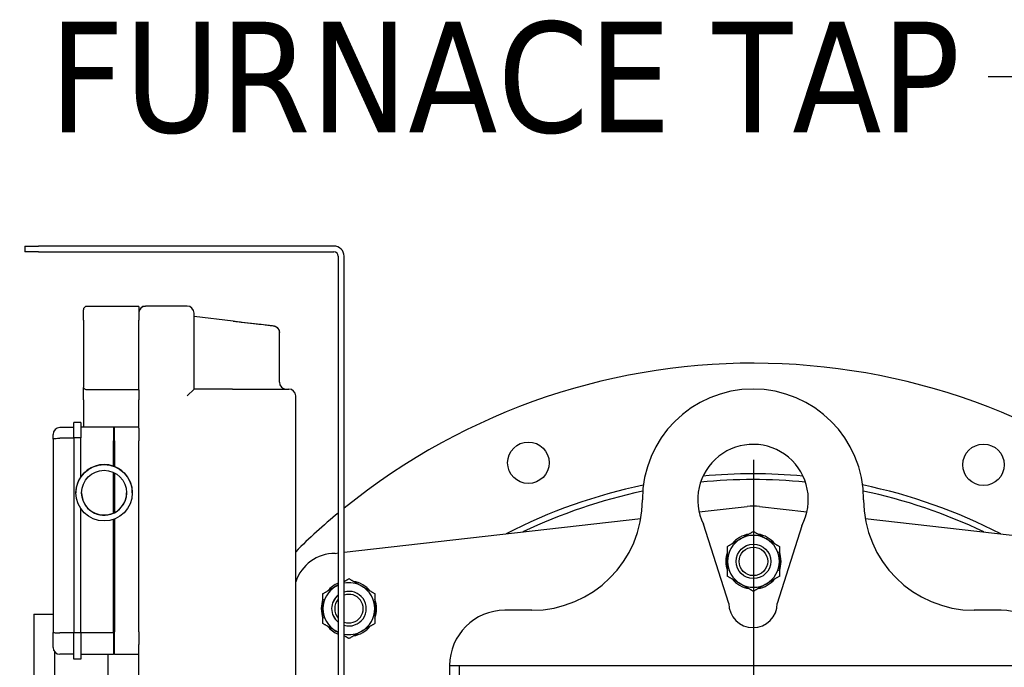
# Model space of a CAD drawing. Header units: inches. Extents: x 12 to 564, y 10 to 374.
# Tile 29 of 158: x 64 to 82, y 128 to 140. Entities that reach past the tile are written whole.
import ezdxf

# ---------------------------------------------------------------- set-up
doc = ezdxf.new("R2010")
doc.units = ezdxf.units.IN
doc.header["$LTSCALE"] = 16
doc.header["$MEASUREMENT"] = 0
for name, color, linetype, lineweight in [('Center Mark (ANSI)', 7, 'Continuous', 25), ('Symbol (ANSI)', 7, 'Continuous', 25), ('Visible (ANSI)', 7, 'Continuous', 30)]:
    doc.layers.add(name, color=color, linetype=linetype, lineweight=lineweight)
doc.styles.add('Note Text (ANSI)', font='tahoma.ttf')
doc.dimstyles.new('Default (ANSI)$7', dxfattribs={"dimscale": 16, "dimtxt": 0.125, "dimasz": 0.098425, "dimexe": 0.125, "dimexo": 0.0625, "dimgap": 0.031496, "dimtad": 0, "dimtih": 1, "dimtoh": 1, "dimrnd": 1e-08, "dimzin": 4, "dimdsep": 46, "dimtxsty": 'Note Text (ANSI)', "dimcen": 0.09, "dimdle": 0.393701, "dimclrd": 256, "dimclre": 256, "dimclrt": 256, "dimadec": 0, "dimazin": 1, "dimtfac": 0.96, "dimtofl": 0, "dimtmove": 0, "dimatfit": 3, "dimfxl": 1, "dimtolj": 1, "dimtzin": 4, "dimlwd": -1, "dimlwe": -1, "dimarcsym": 0})

msp = doc.modelspace()

# ---------------------------------------------------------------- linework, layer by layer
at = {"layer": 'Center Mark (ANSI)', "linetype": 'Continuous'}
msp.add_line((77.391, 132.212), (77.391, 112.212), dxfattribs=at)
at = {"layer": 'Visible (ANSI)'}
for p, q in [((64.218, 136.08), (64.468, 136.08)), ((64.218, 136.08), (64.218, 135.975)), ((69.808, 136.08), (64.468, 136.08)), ((64.468, 135.975), (64.218, 135.975)), ((64.468, 135.975), (69.808, 135.975)), ((69.887, 135.896), (69.887, 126.994)), ((69.991, 126.994), (69.991, 135.896)), ((65.278, 134.739), (65.278, 134.929)), ((66.278, 134.989), (65.338, 134.989)), ((66.278, 134.989), (66.278, 134.739)), ((67.153, 134.994), (66.403, 134.994)), ((67.278, 133.494), (67.278, 134.869)), ((67.985, 134.724), (67.278, 134.807)), ((65.278, 134.739), (65.278, 133.523)), ((66.278, 133.481), (66.278, 134.739)), ((67.985, 134.724), (68.535, 134.66)), ((68.535, 134.66), (68.565, 134.656)), ((68.565, 134.656), (68.712, 134.639)), ((68.822, 133.619), (68.822, 134.515)), ((65.278, 133.297), (65.278, 133.523)), ((66.278, 133.481), (65.338, 133.481)), ((66.278, 133.481), (66.278, 133.297)), ((67.153, 133.369), (67.278, 133.494)), ((67.971, 133.494), (67.278, 133.494)), ((67.971, 133.494), (68.991, 133.494)), ((69.116, 128.244), (69.116, 133.369)), ((65.278, 133.297), (65.278, 132.807)), ((66.278, 132.807), (66.278, 133.297)), ((65.105, 132.8), (64.855, 132.8)), ((65.105, 132.613), (65.105, 132.889)), ((65.23, 132.889), (65.105, 132.889)), ((65.23, 132.889), (65.23, 132.613)), ((65.278, 132.807), (65.23, 132.807)), ((66.278, 132.807), (65.278, 132.807)), ((65.82, 132.807), (65.82, 132.557)), ((65.84, 132.557), (65.84, 132.807)), ((66.278, 132.789), (66.278, 132.807)), ((64.73, 132.59), (64.73, 132.675)), ((65.23, 132.613), (65.105, 132.613)), ((65.105, 132.613), (65.105, 129.084)), ((65.23, 131.904), (65.23, 132.613)), ((65.84, 132.767), (65.82, 132.767)), ((66.278, 132.789), (66.278, 132.557)), ((64.73, 132.59), (64.73, 129.093)), ((65.105, 132.605), (64.855, 132.605)), ((65.82, 132.1), (65.82, 132.557)), ((65.84, 132.557), (65.84, 132.093)), ((66.278, 129.107), (66.278, 132.557)), ((65.82, 131.249), (65.82, 131.989)), ((65.84, 131.979), (65.84, 131.258)), ((65.143, 131.619), (65.143, 131.619)), ((66.163, 131.619), (66.163, 131.619)), ((76.408, 131.274), (77.279, 131.373)), ((77.504, 131.373), (78.359, 131.275)), ((65.23, 129.084), (65.23, 131.333)), ((65.82, 129.087), (65.82, 131.137)), ((65.84, 131.144), (65.84, 129.107)), ((69.991, 130.543), (75.354, 131.154)), ((76.946, 129.619), (76.488, 131.05)), ((78.266, 131.024), (77.821, 129.619)), ((79.413, 131.155), (83.587, 130.68)), ((69.829, 130.524), (69.887, 130.531)), ((64.38, 129.424), (64.73, 129.424)), ((73.384, 129.494), (72.899, 129.494)), ((81.868, 129.494), (81.384, 129.494)), ((64.73, 128.995), (64.73, 129.093)), ((65.105, 129.087), (64.855, 129.087)), ((65.23, 129.084), (65.105, 129.084)), ((65.105, 128.792), (65.105, 129.084)), ((65.82, 129.087), (65.23, 129.087)), ((65.23, 129.084), (65.23, 128.792)), ((65.82, 129.087), (65.82, 128.87)), ((65.84, 128.87), (65.84, 129.107)), ((66.278, 129.107), (66.278, 128.876)), ((64.73, 128.824), (64.73, 128.995)), ((66.278, 128.244), (66.278, 128.876)), ((65.105, 128.699), (64.855, 128.699)), ((65.105, 128.61), (65.105, 128.792)), ((65.23, 128.792), (65.23, 128.61)), ((65.82, 128.87), (65.82, 128.692)), ((65.84, 128.732), (65.82, 128.732)), ((65.84, 128.692), (65.84, 128.87)), ((65.23, 128.61), (65.105, 128.61)), ((65.82, 128.692), (65.23, 128.692)), ((66.278, 128.692), (65.84, 128.692)), ((71.899, 128.494), (72.079, 128.494)), ((71.899, 128.494), (71.899, 122.317)), ((72.079, 128.494), (82.704, 128.494)), ((72.079, 122.317), (72.079, 128.494))]:
    msp.add_line(p, q, dxfattribs=at)
for centre, radius in [((73.323, 132.162), 0.375), ((81.551, 132.125), 0.375), ((65.653, 131.619), 0.51), ((65.653, 131.619), 0.406), ((77.391, 130.379), 0.313), ((77.391, 130.379), 0.313), ((77.391, 130.379), 0.258)]:
    msp.add_circle(centre, radius, dxfattribs=at)
for centre, radius, start, end in [((69.808, 135.896), 0.184, 0, 90), ((69.808, 135.896), 0.079, 0, 90), ((65.338, 134.929), 0.06, 90, 180), ((66.403, 134.869), 0.125, 90, 180), ((67.153, 134.869), 0.125, 0, 90), ((77.391, 122.212), 11.75, 48.3697, 129.0349), ((68.947, 133.619), 0.125, 180, 270), ((68.991, 133.369), 0.125, 0, 90), ((77.384, 131.494), 2, 0, 180), ((64.855, 132.675), 0.125, 90, 180), ((77.384, 131.494), 1, 331.9603, 206.378), ((65.653, 131.619), 0.51, 70.8264, 145.9379), ((65.653, 131.619), 0.51, 68.4294, 70.8264), ((65.653, 131.619), 0.51, 0, 68.4294), ((77.391, 122.212), 9.75, 84.7212, 95.373), ((77.391, 122.212), 9.75, 101.7792, 117.2937), ((77.391, 122.212), 9.645, 84.4024, 95.6918), ((77.391, 122.212), 9.645, 84.4024, 95.6918), ((77.391, 122.212), 9.75, 62.7063, 78.315), ((65.653, 131.619), 0.406, 180.0042, 294.3499), ((65.653, 131.619), 0.406, 297.4864, 359.9958), ((77.391, 122.212), 9.645, 101.978, 115.591), ((77.391, 122.212), 9.645, 101.978, 115.591), ((77.391, 122.212), 9.645, 64.409, 78.1161), ((77.391, 122.212), 9.645, 64.409, 78.1161), ((73.384, 131.494), 2, 270, 0), ((77.391, 130.379), 1, 83.5043, 96.4593), ((81.384, 131.494), 2, 180, 270), ((65.653, 131.619), 0.406, 294.3499, 297.4864), ((77.391, 122.212), 11.75, 129.6947, 134.7699), ((77.391, 130.379), 0.5, 99.6359, 140.3641), ((77.391, 130.379), 0.469, 60, 120), ((77.391, 130.379), 0.5, 39.6359, 80.3641), ((77.391, 130.379), 0.469, 120, 180), ((77.391, 130.379), 0.469, 0, 60), ((69.829, 129.774), 0.75, 90, 161.8227), ((77.391, 130.379), 0.5, 159.6359, 200.3641), ((77.391, 130.379), 0.5, 339.6359, 20.3641), ((77.391, 130.379), 0.469, 180, 240), ((77.391, 130.379), 0.469, 300, 0), ((70.079, 129.524), 0.5, 112.6044, 140.3641), ((70.079, 129.524), 0.469, 114.2042, 120), ((70.079, 129.524), 0.5, 99.6359, 100.0883), ((70.079, 129.524), 0.469, 60, 100.7686), ((70.079, 129.524), 0.5, 39.6359, 80.3641), ((77.391, 130.379), 0.5, 219.6359, 260.3641), ((77.391, 130.379), 0.469, 240, 300), ((77.391, 130.379), 0.5, 279.6359, 320.3641), ((70.079, 129.524), 0.469, 120, 180), ((70.079, 129.524), 0.313, 127.9509, 232.0491), ((70.079, 129.524), 0.313, 127.9214, 232.0786), ((70.079, 129.524), 0.313, 253.724, 106.276), ((70.079, 129.524), 0.313, 253.735, 106.265), ((70.079, 129.524), 0.258, 250.1875, 109.8125), ((70.079, 129.524), 0.469, 0, 60), ((70.079, 129.524), 0.5, 159.6359, 200.3641), ((70.079, 129.524), 0.258, 138.0512, 221.9488), ((70.079, 129.524), 0.5, 339.6359, 20.3641), ((77.384, 129.619), 0.438, 180, 0), ((70.079, 129.524), 0.469, 180, 240), ((70.079, 129.524), 0.469, 300, 0), ((72.899, 128.494), 1, 90, 180), ((81.868, 128.494), 1, 0, 90), ((70.079, 129.524), 0.5, 219.6359, 247.3956), ((70.079, 129.524), 0.469, 240, 245.7958), ((70.079, 129.524), 0.469, 259.2314, 300), ((70.079, 129.524), 0.5, 279.6359, 320.3641), ((70.079, 129.524), 0.5, 259.9117, 260.3641), ((64.855, 128.824), 0.125, 180, 270)]:
    msp.add_arc(centre, radius, start, end, dxfattribs=at)
for centre, major_axis, ratio, start_param, end_param in [((65.653, 131.619), (0, 0.51), 1, 0.976301, 1.570796), ((65.653, 131.619), (0, 0.51), 1, 1.570876, 1.571445), ((64.38, 128.065), (0, 1.359), 0.000072, 0.000013, 3.141606), ((64.755, 128.065), (0, -1.359), 0.000072, 4.184754, 6.739396), ((64.755, 128.065), (0, -1.22), 0.000072, 4.116983, 6.283159)]:
    msp.add_ellipse(centre, major_axis=major_axis, ratio=ratio, start_param=start_param, end_param=end_param, dxfattribs=at)
for points, knots in [([(66.334, 134.974), (66.346, 134.982), (66.36, 134.988), (66.378, 134.992), (66.383, 134.993), (66.393, 134.994), (66.398, 134.994), (66.403, 134.994)], [0, 0, 0, 0, 0.1172958, 0.1172958, 0.1603447, 0.1603447, 0.2039389, 0.2039389, 0.2039389, 0.2039389]), ([(67.985, 134.724), (67.985, 134.724), (67.985, 134.724), (67.985, 134.724), (67.985, 134.724), (67.985, 134.724), (67.985, 134.724), (67.985, 134.724), (67.985, 134.724), (67.988, 134.724), (67.991, 134.723), (68.008, 134.721), (68.022, 134.72), (68.055, 134.716), (68.074, 134.714), (68.106, 134.71), (68.118, 134.708), (68.209, 134.698), (68.286, 134.689), (68.421, 134.673), (68.482, 134.666), (68.534, 134.66), (68.535, 134.66), (68.535, 134.66)], [0, 0, 0, 0, 0.000029, 0.000029, 0.000088, 0.000088, 0.000206, 0.000206, 0.000448, 0.000448, 0.021032, 0.021032, 0.130859, 0.130859, 0.277343, 0.277343, 0.374957, 0.374957, 0.987073, 0.987073, 1.580018, 1.580018, 1.588475, 1.588475, 1.588475, 1.588475]), ([(68.565, 134.656), (68.602, 134.652), (68.633, 134.648), (68.686, 134.642), (68.704, 134.64), (68.71, 134.639), (68.711, 134.639), (68.711, 134.639), (68.711, 134.639), (68.712, 134.639), (68.712, 134.639), (68.712, 134.639), (68.712, 134.639), (68.712, 134.639), (68.712, 134.639), (68.712, 134.639), (68.712, 134.639), (68.712, 134.639), (68.712, 134.639), (68.712, 134.639), (68.712, 134.639), (68.712, 134.639), (68.712, 134.639), (68.712, 134.639), (68.712, 134.639), (68.716, 134.638), (68.72, 134.638), (68.727, 134.636), (68.731, 134.635), (68.746, 134.63), (68.757, 134.625), (68.779, 134.61), (68.789, 134.601), (68.805, 134.579), (68.811, 134.567), (68.82, 134.542), (68.822, 134.528), (68.822, 134.515)], [1.706729, 1.706729, 1.706729, 1.706729, 2.173816, 2.173816, 2.760832, 2.760832, 2.84052, 2.84052, 2.870397, 2.870397, 2.892805, 2.892805, 2.894905, 2.894905, 2.896793, 2.896793, 2.896911, 2.896911, 2.89703, 2.89703, 2.89709, 2.89709, 2.897149, 2.897149, 2.897392, 2.897392, 2.927791, 2.927791, 2.958021, 2.958021, 3.049521, 3.049521, 3.153597, 3.153597, 3.254998, 3.254998, 3.356951, 3.356951, 3.356951, 3.356951]), ([(68.712, 134.639), (68.712, 134.639), (68.712, 134.639), (68.712, 134.639), (68.712, 134.639), (68.713, 134.639), (68.713, 134.639), (68.714, 134.639), (68.715, 134.638), (68.719, 134.638), (68.721, 134.637), (68.732, 134.635), (68.74, 134.632), (68.76, 134.623), (68.771, 134.616), (68.792, 134.598), (68.8, 134.587), (68.813, 134.563), (68.817, 134.551), (68.821, 134.53), (68.822, 134.522), (68.822, 134.515)], [0, 0, 0, 0, 0.0009425, 0.0009425, 0.0017162, 0.0017162, 0.0040375, 0.0040375, 0.0110016, 0.0110016, 0.0319048, 0.0319048, 0.0948908, 0.0948908, 0.1974547, 0.1974547, 0.3015633, 0.3015633, 0.4003975, 0.4003975, 0.4598697, 0.4598697, 0.4598697, 0.4598697]), ([(65.338, 133.481), (65.33, 133.481), (65.322, 133.483), (65.308, 133.488), (65.302, 133.492), (65.291, 133.5), (65.286, 133.505), (65.279, 133.514), (65.278, 133.519), (65.278, 133.523)], [0, 0, 0, 0, 0.0582949, 0.0582949, 0.1165899, 0.1165899, 0.1856139, 0.1856139, 0.254638, 0.254638, 0.254638, 0.254638]), ([(64.73, 132.59), (64.73, 132.59), (64.73, 132.59), (64.73, 132.591), (64.731, 132.592), (64.735, 132.594), (64.737, 132.595), (64.747, 132.598), (64.756, 132.6), (64.779, 132.602), (64.793, 132.603), (64.823, 132.604), (64.839, 132.605), (64.855, 132.605)], [-0.0014845, -0.0014845, -0.0014845, -0.0014845, 0, 0, 0.0643923, 0.0643923, 0.1288306, 0.1288306, 0.2531411, 0.2531411, 0.3768914, 0.3768914, 0.500394, 0.500394, 0.500394, 0.500394]), ([(64.73, 129.093), (64.73, 129.093), (64.73, 129.093), (64.73, 129.093), (64.73, 129.092), (64.734, 129.091), (64.74, 129.091), (64.747, 129.09), (64.756, 129.089), (64.767, 129.089), (64.779, 129.088), (64.793, 129.088), (64.808, 129.088), (64.823, 129.087), (64.839, 129.087), (64.855, 129.087)], [-0.5005979, -0.5005979, -0.5005979, -0.5005979, -0.49619, -0.49619, -0.49619, -0.3719748, -0.3719748, -0.3719748, -0.2479, -0.2479, -0.2479, -0.1239273, -0.1239273, -0.1239273, 0, 0, 0, 0]), ([(65.721, 128.692), (65.721, 128.648), (65.721, 128.602), (65.721, 128.443), (65.721, 128.322), (65.721, 128.077), (65.721, 127.952), (65.721, 127.711), (65.721, 127.593), (65.721, 127.38), (65.721, 127.282), (65.721, 127.119), (65.721, 127.051), (65.721, 126.954), (65.721, 126.923), (65.721, 126.91), (65.721, 126.909), (65.721, 126.908), (65.721, 126.908), (65.721, 126.908), (65.721, 126.907), (65.721, 126.907), (65.721, 126.907), (65.721, 126.907), (65.721, 126.907), (65.721, 126.906), (65.721, 126.906), (65.721, 126.906), (65.721, 126.906), (65.721, 126.905), (65.721, 126.905), (65.721, 126.904), (65.721, 126.904), (65.721, 126.903), (65.72, 126.902), (65.72, 126.9), (65.72, 126.899), (65.719, 126.894), (65.719, 126.891), (65.715, 126.882), (65.713, 126.876), (65.705, 126.865), (65.7, 126.86), (65.689, 126.853), (65.683, 126.85), (65.671, 126.846), (65.664, 126.845), (65.658, 126.845)], [3.161013, 3.161013, 3.161013, 3.161013, 3.560518, 3.560518, 4.496932, 4.496932, 5.433343, 5.433343, 6.369752, 6.369752, 7.306164, 7.306164, 8.242582, 8.242582, 9.179027, 9.179027, 9.314722, 9.314722, 9.379137, 9.379137, 9.403292, 9.403292, 9.421418, 9.421418, 9.427243, 9.427243, 9.429508, 9.429508, 9.431488, 9.431488, 9.434342, 9.434342, 9.437179, 9.437179, 9.441753, 9.441753, 9.451626, 9.451626, 9.478139, 9.478139, 9.526727, 9.526727, 9.577752, 9.577752, 9.628738, 9.628738, 9.677268, 9.677268, 9.677268, 9.677268])]:
    msp.add_open_spline(points, degree=3, knots=knots, dxfattribs=at)
for points, weights in [([(77.157, 130.785), (77.266, 130.848), (77.391, 130.92)], [1, 1.0379548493, 1]), ([(77.391, 130.92), (77.517, 130.848), (77.626, 130.785)], [1, 1.0379548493, 1]), ([(76.922, 130.65), (77.048, 130.722), (77.157, 130.785)], [1, 1.0379548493, 1]), ([(77.626, 130.785), (77.734, 130.722), (77.86, 130.65)], [1, 1.0379548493, 1]), ([(76.922, 130.379), (76.922, 130.505), (76.922, 130.65)], [1, 1.0379548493, 1]), ([(77.86, 130.65), (77.86, 130.505), (77.86, 130.379)], [1, 1.0379548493, 1]), ([(76.922, 130.108), (76.922, 130.253), (76.922, 130.379)], [1, 1.0379548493, 1]), ([(77.86, 130.379), (77.86, 130.253), (77.86, 130.108)], [1, 1.0379548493, 1]), ([(69.844, 129.93), (69.865, 129.943), (69.887, 129.955)], [1, 1.00712327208, 1.01157278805]), ([(69.991, 130.015), (70.033, 130.039), (70.079, 130.066)], [1.01736911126, 1.01345278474, 1]), ([(70.079, 130.066), (70.204, 129.993), (70.313, 129.93)], [1, 1.0379548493, 1]), ([(77.157, 129.973), (77.048, 130.036), (76.922, 130.108)], [1, 1.0379548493, 1]), ([(77.391, 129.838), (77.266, 129.91), (77.157, 129.973)], [1, 1.0379548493, 1]), ([(77.626, 129.973), (77.517, 129.91), (77.391, 129.838)], [1, 1.0379548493, 1]), ([(77.86, 130.108), (77.734, 130.036), (77.626, 129.973)], [1, 1.0379548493, 1]), ([(69.61, 129.795), (69.736, 129.868), (69.844, 129.93)], [1, 1.0379548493, 1]), ([(69.61, 129.524), (69.61, 129.65), (69.61, 129.795)], [1, 1.0379548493, 1]), ([(70.313, 129.93), (70.422, 129.868), (70.547, 129.795)], [1, 1.0379548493, 1]), ([(70.547, 129.795), (70.547, 129.65), (70.547, 129.524)], [1, 1.0379548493, 1]), ([(69.61, 129.254), (69.61, 129.399), (69.61, 129.524)], [1, 1.0379548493, 1]), ([(70.547, 129.524), (70.547, 129.399), (70.547, 129.254)], [1, 1.0379548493, 1]), ([(69.844, 129.119), (69.736, 129.181), (69.61, 129.254)], [1, 1.0379548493, 1]), ([(70.547, 129.254), (70.422, 129.181), (70.313, 129.119)], [1, 1.0379548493, 1]), ([(69.887, 129.094), (69.865, 129.106), (69.844, 129.119)], [1.01157278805, 1.00712327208, 1]), ([(70.313, 129.119), (70.204, 129.056), (70.079, 128.983)], [1, 1.0379548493, 1]), ([(70.079, 128.983), (70.033, 129.01), (69.991, 129.034)], [1, 1.01345278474, 1.01736911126])]:
    msp.add_rational_spline(points, weights, degree=2, dxfattribs=at)

# ---------------------------------------------------------------- texts
at = {"layer": 'Symbol (ANSI)', "insert": (81.131, 140.137), "char_height": 2, "width": 17.2577, "attachment_point": 3, "style": 'Note Text (ANSI)'}
msp.add_mtext('\\fTahoma|b0|i0;FURNACE TAP', dxfattribs=at)

# ---------------------------------------------------------------- leaders
at = {"layer": 'Symbol (ANSI)', "annotation_type": 0, "has_hookline": 1, "hookline_direction": 1, "text_width": 17.005}
msp.add_leader([(87.291, 133.049), (83.21, 139.137), (81.635, 139.137)], dimstyle='Default (ANSI)$7', override={"dimtad": 0}, dxfattribs=at)

doc.saveas('drawing.dxf')
